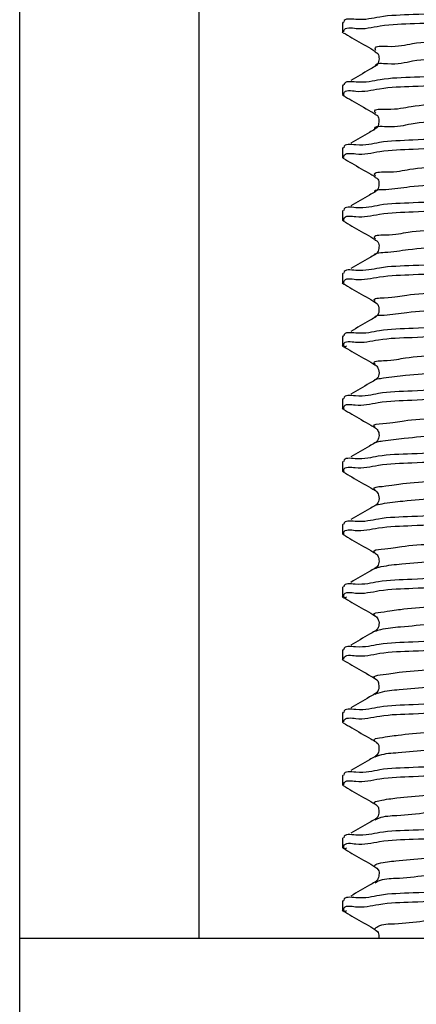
# Model space of a CAD drawing. Header units: millimetres. Extents: x 0 to 210, y 0 to 297.
# Tile 2 of 15: x 25 to 36, y 81 to 108. Entities that reach past the tile are written whole.
import ezdxf

# ---------------------------------------------------------------- set-up
doc = ezdxf.new("R2010")
doc.units = ezdxf.units.MM
doc.header["$LTSCALE"] = 19.36
for name, color, linetype in [('SCHRAUBSTOCK_GRUND_new_vie_BL10', 7, 'CONTINUOUS'), ('SCHRAUBSTOCK_HALTEPLATTE_ne_BL2', 7, 'CONTINUOUS'), ('SCHRAUBSTOCK_SPINDEL_new_vi_BL1', 7, 'CONTINUOUS')]:
    doc.layers.add(name, color=color, linetype=linetype)

# ---------------------------------------------------------------- blocks, each defined once
blk = doc.blocks.new('SCHRAUBSTOCK_SPINDEL_NEW_VI_BL1', base_point=(65.344, 187.256))
at = {"layer": 'SCHRAUBSTOCK_SPINDEL_new_vi_BL1', "color": 7}
for p, q in [((33.945, 108.068), (33.926, 108.045)), ((33.926, 108.045), (33.926, 107.797)), ((33.945, 107.774), (33.926, 107.796)), ((33.945, 106.318), (33.926, 106.295)), ((33.926, 106.295), (33.926, 106.047)), ((33.945, 106.024), (33.926, 106.046)), ((33.945, 104.568), (33.926, 104.545)), ((33.926, 104.545), (33.926, 104.297)), ((33.945, 104.274), (33.926, 104.296)), ((33.945, 102.818), (33.926, 102.795)), ((33.926, 102.795), (33.926, 102.547)), ((33.945, 102.524), (33.926, 102.546)), ((33.945, 101.068), (33.926, 101.045)), ((33.926, 101.045), (33.926, 100.797)), ((33.945, 100.774), (33.926, 100.797)), ((34.847, 99.842), (34.829, 99.83)), ((33.945, 99.318), (33.926, 99.295)), ((33.926, 99.295), (33.926, 99.047)), ((33.945, 99.024), (33.926, 99.047)), ((34.854, 98.097), (34.829, 98.08)), ((33.945, 97.568), (33.926, 97.545)), ((33.926, 97.545), (33.926, 97.297)), ((33.945, 97.274), (33.926, 97.297)), ((34.852, 96.346), (34.829, 96.33)), ((33.945, 95.818), (33.926, 95.796)), ((33.926, 95.795), (33.926, 95.547)), ((33.945, 95.524), (33.926, 95.547)), ((34.85, 94.594), (34.829, 94.58)), ((33.945, 94.068), (33.926, 94.045)), ((33.926, 94.045), (33.926, 93.797)), ((33.945, 93.774), (33.926, 93.797)), ((34.86, 92.853), (34.829, 92.83)), ((33.945, 92.318), (33.926, 92.295)), ((33.926, 92.295), (33.926, 92.047)), ((33.945, 92.024), (33.926, 92.046)), ((34.847, 91.092), (34.829, 91.08)), ((33.945, 90.568), (33.926, 90.545)), ((33.926, 90.545), (33.926, 90.297)), ((33.945, 90.274), (33.926, 90.296)), ((34.848, 89.343), (34.829, 89.33)), ((33.945, 88.818), (33.926, 88.795)), ((33.926, 88.795), (33.926, 88.547)), ((33.945, 88.524), (33.926, 88.546)), ((34.851, 87.595), (34.829, 87.58)), ((33.945, 87.068), (33.926, 87.045)), ((33.926, 87.045), (33.926, 86.797)), ((33.945, 86.774), (33.926, 86.796)), ((34.835, 85.833), (34.829, 85.83)), ((33.945, 85.318), (33.926, 85.295)), ((33.926, 85.295), (33.926, 85.047)), ((33.945, 85.024), (33.926, 85.046)), ((33.945, 83.568), (33.926, 83.545)), ((33.926, 83.545), (33.926, 83.297)), ((33.945, 83.274), (33.926, 83.297))]:
    blk.add_line(p, q, dxfattribs=at)
at = {"layer": 'SCHRAUBSTOCK_SPINDEL_new_vi_BL1', "color": 3}
for p, q in [((34.829, 107.262), (34.829, 107.262)), ((34.829, 106.83), (34.829, 106.83)), ((34.829, 105.512), (34.829, 105.512)), ((34.829, 105.08), (34.829, 105.08)), ((34.829, 103.762), (34.829, 103.762)), ((34.829, 102.012), (34.829, 102.012)), ((34.828, 101.58), (34.829, 101.58)), ((34.829, 100.262), (34.829, 100.262)), ((34.829, 99.83), (34.829, 99.83)), ((34.829, 98.512), (34.828, 98.513)), ((34.829, 98.08), (34.829, 98.08)), ((34.829, 96.762), (34.829, 96.762)), ((34.829, 96.33), (34.829, 96.33)), ((34.829, 95.012), (34.828, 95.013)), ((34.829, 94.58), (34.829, 94.58)), ((34.829, 93.262), (34.829, 93.262)), ((34.829, 92.83), (34.829, 92.83)), ((34.829, 91.512), (34.828, 91.513)), ((34.829, 91.08), (34.829, 91.08)), ((34.829, 89.762), (34.829, 89.762)), ((34.829, 89.33), (34.829, 89.33)), ((34.829, 88.012), (34.829, 88.012)), ((34.829, 87.58), (34.829, 87.58)), ((34.829, 86.262), (34.829, 86.262)), ((34.829, 85.83), (34.829, 85.83)), ((34.829, 84.512), (34.829, 84.512)), ((34.829, 84.08), (34.829, 84.08)), ((34.829, 82.762), (34.829, 82.762))]:
    blk.add_line(p, q, dxfattribs=at)
at = {"layer": 'SCHRAUBSTOCK_SPINDEL_new_vi_BL1', "color": 7}
for points, start_tangent, end_tangent in [([(45.872, 108.883), (45.506, 108.816), (44.813, 108.748), (43.852, 108.682), (42.659, 108.615), (41.273, 108.546), (39.814, 108.478), (38.398, 108.411), (37.074, 108.345), (35.9, 108.278), (34.962, 108.212), (34.297, 108.144), (33.961, 108.075), (33.96, 108.066)], (-11.297811, -3.904743), (-1.411378, -14.031137)), ([(34.305, 107.896), (34.979, 107.964), (35.932, 108.031), (37.117, 108.098), (38.457, 108.165), (39.887, 108.232), (41.354, 108.301), (42.74, 108.37), (43.931, 108.438)], (12.092952, -1.499185), (9.623495, 0.599932)), ([(33.962, 107.828), (34.305, 107.896)], (0.07409, 0.392475), (0.437854, -0.054282)), ([(33.945, 107.774), (34.19, 107.632)], (0.244826, -0.141807), (0.244809, -0.141836)), ([(33.96, 107.798), (33.96, 107.815)], (-0.000751, 0.017063), (0.001742, 0.017328)), ([(33.96, 107.815), (33.962, 107.828)], (0.001306, 0.01299), (0.002317, 0.012275)), ([(34.19, 107.632), (34.711, 107.33), (34.829, 107.262)], (0.638528, -0.369947), (0.638381, -0.370201)), ([(34.823, 107.264), (34.883, 107.216), (34.943, 107.086), (34.922, 106.938), (34.85, 106.845), (34.828, 106.831)], (-0.031407, -0.086171), (-0.501684, -0.302901)), ([(43.931, 106.937), (42.74, 106.869), (41.354, 106.8), (39.887, 106.731), (38.457, 106.664), (37.117, 106.597), (35.932, 106.53), (34.979, 106.463), (34.305, 106.395), (33.962, 106.326), (33.96, 106.316)], (-9.981207, -0.622232), (-1.353732, -11.842568)), ([(34.829, 106.83), (34.682, 106.745), (34.161, 106.443)], (-0.667714, -0.387212), (-0.667874, -0.386935)), ([(34.297, 106.145), (34.96, 106.213), (35.89, 106.279), (37.047, 106.345), (38.379, 106.411), (39.79, 106.478), (41.243, 106.546), (42.624, 106.614), (43.816, 106.681), (44.799, 106.748)], (13.257411, -1.581898), (10.46284, 0.883732)), ([(33.945, 106.024), (34.19, 105.882)], (0.244826, -0.141807), (0.244809, -0.141836)), ([(33.975, 106.012), (33.961, 106.077), (34.297, 106.145)], (-0.3269, 0.205679), (0.51373, -0.061299)), ([(33.975, 106.012), (33.959, 106.065)], (-0.043783, 0.027547), (0.00559, 0.064509)), ([(33.959, 106.048), (33.959, 106.065)], (-0.000941, 0.016783), (0.001471, 0.016972)), ([(34.19, 105.882), (34.711, 105.58), (34.829, 105.512)], (0.638528, -0.369947), (0.638381, -0.370201)), ([(34.825, 105.514), (34.867, 105.483), (34.937, 105.362), (34.928, 105.203), (34.856, 105.1), (34.821, 105.075), (34.83, 105.078)], (-0.041505, -0.078921), (0.573085, 0.201843)), ([(45.872, 105.383), (45.504, 105.315), (44.799, 105.247), (43.816, 105.179), (42.624, 105.113), (41.243, 105.045), (39.79, 104.977), (38.379, 104.91), (37.047, 104.844), (35.89, 104.777), (34.96, 104.711), (34.297, 104.644), (33.961, 104.575), (33.96, 104.566)], (-11.297742, -3.904719), (-1.435485, -14.043324)), ([(34.829, 105.08), (34.682, 104.995), (34.161, 104.693)], (-0.667714, -0.387212), (-0.667874, -0.386935)), ([(34.299, 104.395), (34.963, 104.463), (35.894, 104.529), (37.073, 104.596), (38.424, 104.664), (39.84, 104.73), (41.279, 104.797), (42.63, 104.864), (43.813, 104.93), (44.796, 104.998)], (13.237729, -1.591561), (10.458803, 0.882619)), ([(33.961, 104.328), (34.299, 104.395)], (0.069068, 0.38253), (0.432186, -0.051961)), ([(33.945, 104.274), (34.19, 104.132)], (0.244826, -0.141807), (0.244809, -0.141836)), ([(33.959, 104.298), (33.96, 104.315)], (-0.000902, 0.016855), (0.001531, 0.017059)), ([(33.96, 104.315), (33.961, 104.328)], (0.001174, 0.013081), (0.002224, 0.012318)), ([(34.19, 104.132), (34.711, 103.83), (34.829, 103.762)], (0.638528, -0.369947), (0.638381, -0.370201)), ([(45.872, 103.633), (45.503, 103.565), (44.796, 103.497), (43.813, 103.429), (42.63, 103.363), (41.279, 103.296), (39.84, 103.229), (38.424, 103.163), (37.073, 103.095), (35.894, 103.028), (34.963, 102.962), (34.299, 102.894), (33.961, 102.826), (33.96, 102.816)], (-11.297621, -3.904677), (-1.474411, -14.06722)), ([(34.823, 103.764), (34.883, 103.715), (34.943, 103.583), (34.919, 103.433), (34.848, 103.343), (34.828, 103.331)], (-0.031294, -0.086786), (-0.494106, -0.294181)), ([(34.829, 103.33), (34.682, 103.245), (34.161, 102.943)], (-0.667714, -0.387212), (-0.667874, -0.386935)), ([(34.296, 102.645), (34.956, 102.712), (35.896, 102.779), (37.098, 102.847), (38.462, 102.915), (39.876, 102.982), (41.298, 103.048), (42.634, 103.115), (43.816, 103.181), (44.798, 103.248)], (13.266681, -1.573872), (10.464096, 0.883715)), ([(33.945, 102.524), (34.19, 102.382)], (0.244826, -0.141807), (0.244809, -0.141836)), ([(33.975, 102.512), (33.961, 102.577), (34.296, 102.645)], (-0.325526, 0.205406), (0.51215, -0.060758)), ([(33.975, 102.512), (33.959, 102.565)], (-0.043777, 0.027623), (0.005504, 0.064467)), ([(33.959, 102.548), (33.959, 102.565)], (-0.000966, 0.016787), (0.001448, 0.016964)), ([(34.19, 102.382), (34.711, 102.08), (34.829, 102.012)], (0.638528, -0.369947), (0.638381, -0.370201)), ([(34.824, 102.014), (34.881, 101.968), (34.944, 101.831), (34.916, 101.677), (34.847, 101.592), (34.828, 101.581)], (-0.03252, -0.084957), (-0.525476, -0.308494)), ([(45.872, 101.883), (45.504, 101.815), (44.798, 101.747), (43.816, 101.679), (42.634, 101.613), (41.298, 101.547), (39.876, 101.481), (38.462, 101.414), (37.098, 101.346), (35.896, 101.278), (34.956, 101.211), (34.296, 101.144), (33.961, 101.075), (33.96, 101.066)], (-11.297814, -3.904744), (-1.414298, -14.027719)), ([(34.829, 101.58), (34.682, 101.495), (34.161, 101.193)], (-0.667714, -0.387212), (-0.667874, -0.386935)), ([(34.295, 100.895), (34.955, 100.962), (35.894, 101.029), (37.096, 101.097), (38.461, 101.165), (39.875, 101.232), (41.296, 101.298), (42.633, 101.364), (43.816, 101.431), (44.798, 101.498)], (13.26726, -1.57197), (10.464122, 0.883638)), ([(33.975, 100.762), (33.961, 100.827), (34.295, 100.895)], (-0.325252, 0.205335), (0.511792, -0.06064)), ([(33.975, 100.762), (33.959, 100.815)], (-0.043779, 0.027638), (0.005496, 0.064465)), ([(33.959, 100.798), (33.959, 100.815)], (-0.000969, 0.016794), (0.001447, 0.016969)), ([(33.945, 100.774), (34.19, 100.632)], (0.244826, -0.141807), (0.244809, -0.141836)), ([(34.19, 100.632), (34.711, 100.33), (34.829, 100.262)], (0.638528, -0.369947), (0.638381, -0.370201)), ([(34.829, 100.264), (34.82, 100.267), (34.85, 100.247), (34.927, 100.143), (34.935, 99.971), (34.857, 99.85), (34.847, 99.844)], (-0.56386, 0.201993), (-0.689765, -0.435069)), ([(45.872, 100.133), (45.504, 100.065), (44.798, 99.997), (43.816, 99.929), (42.633, 99.863), (41.296, 99.797), (39.875, 99.731), (38.461, 99.664), (37.096, 99.596), (35.894, 99.528), (34.955, 99.461), (34.295, 99.394), (33.961, 99.325), (33.96, 99.316)], (-11.297825, -3.904748), (-1.411508, -14.025278)), ([(34.682, 99.745), (34.161, 99.443)], (-0.521103, -0.302119), (-0.521197, -0.301958)), ([(34.287, 99.144), (34.93, 99.21), (35.866, 99.277), (37.068, 99.346), (38.436, 99.414), (39.854, 99.481), (41.272, 99.547), (42.63, 99.614), (43.823, 99.681), (44.805, 99.749)], (13.315335, -1.525381), (10.479654, 0.886906)), ([(34.829, 99.83), (34.682, 99.745)], (-0.146642, -0.085039), (-0.146651, -0.085023)), ([(34.04, 99.028), (33.98, 99.009), (33.96, 99.076), (34.287, 99.144)], (-0.930689, -0.620646), (0.561086, -0.064277)), ([(33.945, 99.024), (34.19, 98.882)], (0.244826, -0.141807), (0.244809, -0.141836)), ([(33.959, 99.049), (33.959, 99.066)], (-0.001087, 0.01691), (0.00137, 0.017018)), ([(34.19, 98.882), (34.711, 98.58), (34.829, 98.512)], (0.638528, -0.369947), (0.638381, -0.370201)), ([(45.872, 98.383), (45.507, 98.316), (44.805, 98.247), (43.823, 98.18), (42.63, 98.113), (41.272, 98.046), (39.854, 97.98), (38.436, 97.913), (37.068, 97.845), (35.866, 97.776), (34.93, 97.709), (34.287, 97.643), (33.96, 97.575), (33.959, 97.567)], (-11.298175, -3.904869), (-1.318275, -13.947729)), ([(34.828, 98.512), (34.838, 98.507), (34.914, 98.42), (34.941, 98.245), (34.865, 98.107), (34.853, 98.099)], (0.471413, -0.265648), (-0.644689, -0.429141)), ([(34.829, 98.08), (34.682, 97.995)], (-0.146642, -0.085039), (-0.146651, -0.085023)), ([(34.682, 97.995), (34.161, 97.693)], (-0.521103, -0.302119), (-0.521197, -0.301958)), ([(34.278, 97.392), (34.919, 97.459), (35.854, 97.526), (37.055, 97.595), (38.425, 97.664), (39.843, 97.73), (41.285, 97.798), (42.662, 97.866), (43.856, 97.933), (44.827, 98)], (13.426827, -1.486743), (10.510113, 0.896582)), ([(33.945, 97.274), (34.19, 97.132)], (0.244826, -0.141807), (0.244809, -0.141836)), ([(33.975, 97.262), (33.959, 97.326), (34.278, 97.392)], (-0.310084, 0.202435), (0.494597, -0.054766)), ([(33.975, 97.262), (33.958, 97.316)], (-0.043686, 0.02852), (0.004421, 0.063851)), ([(33.958, 97.299), (33.958, 97.316)], (-0.001266, 0.016774), (0.001164, 0.016803)), ([(34.19, 97.132), (34.711, 96.83), (34.829, 96.762)], (0.638528, -0.369947), (0.638381, -0.370201)), ([(34.828, 96.761), (34.867, 96.733), (34.934, 96.621), (34.933, 96.466), (34.86, 96.353), (34.851, 96.347)], (0.292936, -0.230144), (-0.638875, -0.415174)), ([(45.872, 96.633), (45.512, 96.566), (44.827, 96.499), (43.856, 96.432), (42.662, 96.365), (41.285, 96.297), (39.843, 96.229), (38.425, 96.163), (37.055, 96.094), (35.854, 96.025), (34.919, 95.958), (34.278, 95.891), (33.959, 95.825), (33.958, 95.817)], (-11.298715, -3.905055), (-1.159714, -13.829956)), ([(34.682, 96.245), (34.161, 95.943)], (-0.521103, -0.302119), (-0.521197, -0.301958)), ([(34.278, 95.643), (34.926, 95.71), (35.861, 95.777), (37.056, 95.845), (38.411, 95.913), (39.83, 95.98), (41.292, 96.048), (42.68, 96.117), (43.873, 96.184), (44.834, 96.251)], (13.478658, -1.479917), (10.516066, 0.899659)), ([(34.829, 96.33), (34.682, 96.245)], (-0.146642, -0.085039), (-0.146651, -0.085023)), ([(33.975, 95.512), (33.959, 95.576), (34.278, 95.643)], (-0.310584, 0.203827), (0.497232, -0.054595)), ([(33.945, 95.524), (34.19, 95.382)], (0.244826, -0.141807), (0.244809, -0.141836)), ([(33.958, 95.549), (33.958, 95.566)], (-0.00134, 0.016314), (0.000962, 0.016341)), ([(33.975, 95.512), (33.958, 95.566)], (-0.043431, 0.028502), (0.00373, 0.063362)), ([(34.19, 95.382), (34.711, 95.08), (34.829, 95.012)], (0.638528, -0.369947), (0.638381, -0.370201)), ([(45.872, 94.883), (45.511, 94.816), (44.834, 94.75), (43.873, 94.683), (42.68, 94.616), (41.292, 94.547), (39.83, 94.479), (38.411, 94.412), (37.056, 94.344), (35.861, 94.276), (34.926, 94.209), (34.278, 94.141), (33.959, 94.074), (33.958, 94.067)], (-11.298977, -3.905146), (-1.062435, -13.776671)), ([(34.828, 95.012), (34.841, 95.005), (34.917, 94.914), (34.939, 94.736), (34.86, 94.603), (34.849, 94.596)], (0.496971, -0.280966), (-0.65233, -0.420299)), ([(34.682, 94.495), (34.161, 94.193)], (-0.521103, -0.302119), (-0.521197, -0.301958)), ([(34.279, 93.893), (34.927, 93.96), (35.862, 94.027), (37.057, 94.095), (38.411, 94.163), (39.829, 94.23), (41.292, 94.298), (42.679, 94.367), (43.873, 94.434), (44.833, 94.501)], (13.477312, -1.481303), (10.515374, 0.899493)), ([(34.829, 94.58), (34.682, 94.495)], (-0.146642, -0.085039), (-0.146651, -0.085023)), ([(33.975, 93.762), (33.959, 93.826), (34.279, 93.893)], (-0.310895, 0.203935), (0.497663, -0.054699)), ([(33.945, 93.774), (34.19, 93.632)], (0.244826, -0.141807), (0.244809, -0.141836)), ([(33.958, 93.799), (33.958, 93.816)], (-0.001337, 0.016291), (0.000959, 0.01632)), ([(33.975, 93.762), (33.958, 93.816)], (-0.043418, 0.028481), (0.003721, 0.063351)), ([(34.19, 93.632), (34.711, 93.33), (34.829, 93.262)], (0.638528, -0.369947), (0.638381, -0.370201)), ([(45.872, 93.133), (45.511, 93.066), (44.833, 93), (43.873, 92.933), (42.679, 92.866), (41.292, 92.797), (39.829, 92.728), (38.411, 92.662), (37.057, 92.594), (35.862, 92.526), (34.927, 92.459), (34.279, 92.391), (33.959, 92.324), (33.958, 92.317)], (-11.298969, -3.905143), (-1.063623, -13.778764)), ([(34.828, 93.261), (34.85, 93.248), (34.922, 93.154), (34.94, 92.994), (34.87, 92.862), (34.859, 92.854)], (0.471486, -0.283469), (-0.622037, -0.430898)), ([(34.829, 92.83), (34.682, 92.745)], (-0.146642, -0.085039), (-0.146651, -0.085023)), ([(34.682, 92.745), (34.161, 92.443)], (-0.521103, -0.302119), (-0.521197, -0.301958)), ([(34.291, 92.144), (34.952, 92.212), (35.89, 92.279), (37.071, 92.346), (38.399, 92.412), (39.816, 92.479), (41.278, 92.547), (42.666, 92.616), (43.861, 92.683), (44.819, 92.75)], (13.372993, -1.543242), (10.488819, 0.892357)), ([(33.945, 92.024), (34.19, 91.882)], (0.244826, -0.141807), (0.244809, -0.141836)), ([(34.04, 92.027), (33.98, 92.009), (33.96, 92.076), (34.291, 92.144)], (-0.934686, -0.622452), (0.568956, -0.065657)), ([(34.04, 92.027), (33.98, 92.009), (33.958, 92.065)], (-0.210053, -0.139884), (0.008264, 0.118291)), ([(33.958, 92.049), (33.958, 92.065)], (-0.001136, 0.016315), (0.001149, 0.01644)), ([(34.19, 91.882), (34.711, 91.58), (34.829, 91.512)], (0.638528, -0.369947), (0.638381, -0.370201)), ([(34.828, 91.512), (34.845, 91.501), (34.923, 91.401), (34.935, 91.224), (34.857, 91.1), (34.846, 91.093)], (0.493172, -0.287178), (-0.655012, -0.411808)), ([(45.872, 91.383), (45.507, 91.316), (44.819, 91.249), (43.861, 91.182), (42.666, 91.115), (41.278, 91.046), (39.816, 90.978), (38.399, 90.911), (37.071, 90.845), (35.89, 90.777), (34.952, 90.711), (34.291, 90.643), (33.96, 90.575), (33.959, 90.567)], (-11.298351, -3.904929), (-1.235276, -13.920079)), ([(34.682, 90.995), (34.161, 90.693)], (-0.521103, -0.302119), (-0.521197, -0.301958)), ([(34.298, 90.395), (34.962, 90.463), (35.896, 90.529), (37.057, 90.595), (38.384, 90.662), (39.796, 90.728), (41.252, 90.796), (42.637, 90.865), (43.831, 90.931), (44.804, 90.999)], (13.253781, -1.590176), (10.467374, 0.885836)), ([(34.829, 91.08), (34.682, 90.995)], (-0.146642, -0.085039), (-0.146651, -0.085023)), ([(33.961, 90.328), (34.298, 90.395)], (0.068646, 0.381764), (0.431792, -0.051806)), ([(33.945, 90.274), (34.19, 90.132)], (0.244826, -0.141807), (0.244809, -0.141836)), ([(33.959, 90.298), (33.96, 90.315)], (-0.000914, 0.016832), (0.001512, 0.017031)), ([(33.96, 90.315), (33.961, 90.328)], (0.001162, 0.01309), (0.002216, 0.012323)), ([(34.19, 90.132), (34.711, 89.83), (34.829, 89.762)], (0.638528, -0.369947), (0.638381, -0.370201)), ([(45.872, 89.633), (45.505, 89.566), (44.804, 89.497), (43.831, 89.43), (42.637, 89.364), (41.252, 89.295), (39.796, 89.227), (38.384, 89.161), (37.057, 89.094), (35.896, 89.028), (34.962, 88.962), (34.298, 88.894), (33.961, 88.826), (33.96, 88.816)], (-11.297662, -3.904691), (-1.46225, -14.059781)), ([(34.829, 89.764), (34.82, 89.767), (34.85, 89.747), (34.926, 89.644), (34.935, 89.473), (34.858, 89.351), (34.847, 89.344)], (-0.563311, 0.201872), (-0.688769, -0.436382)), ([(34.829, 89.33), (34.682, 89.245)], (-0.146642, -0.085039), (-0.146651, -0.085023)), ([(34.682, 89.245), (34.161, 88.943)], (-0.521103, -0.302119), (-0.521197, -0.301958)), ([(34.299, 88.645), (34.963, 88.713), (35.894, 88.779), (37.061, 88.845), (38.404, 88.913), (39.818, 88.979), (41.264, 89.047), (42.629, 89.114), (43.813, 89.18), (44.796, 89.248)], (13.240017, -1.59054), (10.459259, 0.882743)), ([(33.945, 88.524), (34.19, 88.382)], (0.244826, -0.141807), (0.244809, -0.141836)), ([(33.959, 88.548), (33.96, 88.565)], (-0.000906, 0.016847), (0.001524, 0.017049)), ([(33.96, 88.565), (33.961, 88.578)], (0.00117, 0.013083), (0.002221, 0.012319)), ([(33.961, 88.578), (34.299, 88.645)], (0.068915, 0.38226), (0.432046, -0.051902)), ([(34.19, 88.382), (34.711, 88.08), (34.829, 88.012)], (0.638528, -0.369947), (0.638381, -0.370201)), ([(34.829, 88.014), (34.824, 88.016), (34.873, 87.976), (34.938, 87.859), (34.93, 87.709), (34.859, 87.602), (34.85, 87.596)], (-0.415093, 0.117497), (-0.677088, -0.437809)), ([(45.872, 87.883), (45.503, 87.815), (44.796, 87.747), (43.813, 87.679), (42.629, 87.613), (41.264, 87.546), (39.818, 87.478), (38.404, 87.412), (37.061, 87.344), (35.894, 87.278), (34.963, 87.212), (34.299, 87.144), (33.961, 87.076), (33.96, 87.066)], (-11.297635, -3.904682), (-1.470017, -14.06454)), ([(34.682, 87.495), (34.161, 87.193)], (-0.521103, -0.302119), (-0.521197, -0.301958)), ([(34.299, 86.895), (34.963, 86.963), (35.894, 87.029), (37.062, 87.095), (38.405, 87.163), (39.82, 87.229), (41.265, 87.297), (42.629, 87.364), (43.813, 87.43), (44.796, 87.498)], (13.239454, -1.590805), (10.459145, 0.882711)), ([(34.829, 87.58), (34.682, 87.495)], (-0.146642, -0.085039), (-0.146651, -0.085023)), ([(33.959, 86.798), (33.96, 86.815)], (-0.000905, 0.016849), (0.001526, 0.017052)), ([(33.96, 86.815), (33.961, 86.828)], (0.001171, 0.013083), (0.002222, 0.012319)), ([(33.961, 86.828), (34.299, 86.895)], (0.068954, 0.382327), (0.432081, -0.051917)), ([(33.945, 86.774), (34.19, 86.632)], (0.244826, -0.141807), (0.244809, -0.141836)), ([(34.19, 86.632), (34.711, 86.33), (34.829, 86.262)], (0.638528, -0.369947), (0.638381, -0.370201)), ([(34.829, 86.264), (34.82, 86.267), (34.856, 86.243), (34.933, 86.125), (34.932, 85.964), (34.862, 85.854), (34.833, 85.836)], (-0.563594, 0.200274), (-0.578693, -0.371743)), ([(45.872, 86.133), (45.503, 86.065), (44.796, 85.997), (43.813, 85.929), (42.629, 85.863), (41.265, 85.796), (39.82, 85.728), (38.405, 85.662), (37.062, 85.594), (35.894, 85.528), (34.963, 85.462), (34.299, 85.394), (33.961, 85.326), (33.96, 85.316)], (-11.297632, -3.904681), (-1.471116, -14.06521)), ([(34.829, 85.83), (34.682, 85.745), (34.161, 85.443)], (-0.667714, -0.387212), (-0.667874, -0.386935)), ([(34.298, 85.145), (34.961, 85.213), (35.897, 85.279), (37.093, 85.347), (38.453, 85.415), (39.868, 85.481), (41.296, 85.548), (42.634, 85.615), (43.815, 85.681), (44.798, 85.748)], (13.251613, -1.585827), (10.461487, 0.883324)), ([(34.039, 85.026), (33.98, 85.009), (33.961, 85.077), (34.298, 85.145)], (-0.951691, -0.608923), (0.571017, -0.068334)), ([(33.945, 85.024), (34.19, 84.882)], (0.244826, -0.141807), (0.244809, -0.141836)), ([(34.039, 85.026), (33.98, 85.009), (33.959, 85.065)], (-0.209521, -0.134058), (0.010345, 0.117955)), ([(33.959, 85.048), (33.959, 85.065)], (-0.000928, 0.016809), (0.001491, 0.017003)), ([(34.19, 84.882), (34.711, 84.58), (34.829, 84.512)], (0.638528, -0.369947), (0.638381, -0.370201)), ([(45.872, 84.383), (45.504, 84.315), (44.798, 84.247), (43.815, 84.179), (42.634, 84.113), (41.296, 84.047), (39.868, 83.98), (38.453, 83.914), (37.093, 83.846), (35.897, 83.778), (34.961, 83.712), (34.298, 83.644), (33.961, 83.576), (33.96, 83.566)], (-11.297702, -3.904705), (-1.448364, -14.05125)), ([(34.83, 84.514), (34.826, 84.515), (34.883, 84.466), (34.945, 84.323), (34.914, 84.173), (34.844, 84.09), (34.828, 84.081)], (-0.333872, 0.064259), (-0.5368, -0.310301)), ([(34.829, 84.08), (34.682, 83.995), (34.161, 83.693)], (-0.667714, -0.387212), (-0.667874, -0.386935)), ([(34.29, 83.394), (34.937, 83.461), (35.874, 83.528), (37.074, 83.596), (38.439, 83.664), (39.855, 83.731), (41.272, 83.797), (42.619, 83.864), (43.809, 83.93), (44.795, 83.998)], (13.286048, -1.539456), (10.466112, 0.882866)), ([(33.945, 83.274), (34.19, 83.132)], (0.244826, -0.141807), (0.244809, -0.141836)), ([(34.04, 83.277), (33.98, 83.259), (33.96, 83.326), (34.29, 83.394)], (-0.936805, -0.617472), (0.564091, -0.065361)), ([(34.04, 83.277), (33.98, 83.259), (33.959, 83.316)], (-0.211424, -0.139355), (0.009726, 0.118568)), ([(33.959, 83.299), (33.959, 83.316)], (-0.001044, 0.016854), (0.001393, 0.016987)), ([(34.19, 83.132), (34.711, 82.83), (34.829, 82.762)], (0.638528, -0.369947), (0.638381, -0.370201)), ([(34.83, 82.762), (34.868, 82.732), (34.94, 82.6), (34.936, 82.505)], (0.036054, -0.080412), (-0.039098, -0.29377))]:
    blk.add_spline(points, degree=3, dxfattribs=dict(at, start_tangent=start_tangent, end_tangent=end_tangent))
at = {"layer": 'SCHRAUBSTOCK_SPINDEL_new_vi_BL1', "color": 3}
for points, start_tangent, end_tangent in [([(34.853, 107.275), (34.838, 107.32), (35.182, 107.396), (35.879, 107.472), (36.877, 107.548), (38.103, 107.625), (39.464, 107.701), (40.86, 107.777), (42.186, 107.853), (43.344, 107.93)], (-4.185663, 8.094982), (8.558532, 0.625245)), ([(34.838, 106.831), (34.838, 106.835), (35.182, 106.911), (35.879, 106.987), (36.877, 107.063), (38.103, 107.14), (39.464, 107.216), (40.86, 107.292), (42.186, 107.368), (43.344, 107.445)], (-1.184206, 7.21681), (8.51358, 0.621961)), ([(34.851, 105.528), (34.831, 105.566), (35.157, 105.642), (35.838, 105.719), (36.824, 105.795), (38.041, 105.871), (39.398, 105.947), (40.794, 106.023), (42.126, 106.1), (43.294, 106.176), (44.211, 106.252), (44.809, 106.328), (44.958, 106.356)], (-6.226296, 8.695338), (12.100891, 2.951406)), ([(34.831, 105.081), (35.157, 105.157), (35.838, 105.234), (36.824, 105.31), (38.041, 105.386), (39.398, 105.462), (40.794, 105.539), (42.126, 105.615), (43.294, 105.691), (44.211, 105.767), (44.809, 105.843), (45.044, 105.92), (45.017, 105.945)], (-2.103686, 7.641935), (-7.994564, 4.937723)), ([(34.847, 103.779), (34.825, 103.812), (35.133, 103.889), (35.799, 103.965), (36.771, 104.041), (37.979, 104.117), (39.332, 104.194), (40.729, 104.27), (42.066, 104.346), (43.244, 104.422), (44.174, 104.499), (44.789, 104.575)], (-6.963221, 7.63791), (13.935603, 1.835931)), ([(35.133, 103.404), (35.799, 103.48), (36.771, 103.556), (37.979, 103.632), (39.332, 103.709), (40.729, 103.785), (42.066, 103.861), (43.244, 103.937), (44.174, 104.014), (44.789, 104.09), (45.041, 104.166), (45.015, 104.192)], (14.09358, 0.58817), (-7.776229, 5.277627)), ([(34.825, 103.328), (35.133, 103.404)], (-0.070769, 0.204519), (0.446029, 0.018614)), ([(34.844, 102.029), (34.82, 102.059), (35.11, 102.135), (35.76, 102.211), (36.719, 102.288), (37.918, 102.364), (39.266, 102.44), (40.663, 102.516), (42.005, 102.593), (43.193, 102.669), (44.137, 102.745), (44.768, 102.821)], (-7.436207, 6.756042), (14.071857, 1.465566)), ([(34.888, 101.627), (35.11, 101.65), (35.76, 101.726), (36.719, 101.803), (37.918, 101.879), (39.266, 101.955), (40.663, 102.031), (42.005, 102.108), (43.193, 102.184), (44.137, 102.26), (44.768, 102.336), (45.038, 102.413), (45.012, 102.44)], (11.003495, 2.372863), (-7.832483, 5.983635)), ([(34.819, 101.576), (34.888, 101.627)], (-0.025059, 0.074591), (0.1432, 0.03088)), ([(34.84, 100.278), (34.815, 100.305), (35.088, 100.381), (35.722, 100.458), (36.668, 100.534), (37.857, 100.61), (39.2, 100.686), (40.597, 100.763), (41.944, 100.839), (43.141, 100.915), (44.099, 100.991), (44.746, 101.068), (44.965, 101.106)], (-7.835814, 6.129878), (9.396516, 3.700533)), ([(35.088, 99.896), (35.722, 99.973), (36.668, 100.049), (37.857, 100.125), (39.2, 100.201), (40.597, 100.278), (41.944, 100.354), (43.141, 100.43), (44.099, 100.506), (44.746, 100.583), (45.033, 100.659)], (14.022119, 1.39581), (7.904279, 6.095192)), ([(34.815, 99.836), (35.088, 99.896)], (0.051283, 0.10834), (0.350334, 0.034873)), ([(34.837, 98.526), (34.812, 98.552), (35.067, 98.628), (35.684, 98.704), (36.617, 98.78), (37.796, 98.857), (39.134, 98.933), (40.531, 99.009), (41.883, 99.085), (43.089, 99.162), (44.06, 99.238), (44.723, 99.314), (45.029, 99.389)], (-7.953651, 5.534404), (-2.285883, 6.514814)), ([(34.896, 98.117), (35.067, 98.143), (35.684, 98.219), (36.617, 98.295), (37.796, 98.372), (39.134, 98.448), (40.531, 98.524), (41.883, 98.6), (43.089, 98.677), (44.06, 98.753), (44.723, 98.829), (45.028, 98.905), (45.005, 98.938)], (12.031269, 2.629359), (-7.149481, 7.577338)), ([(34.822, 98.091), (34.847, 98.103)], (0.01872, 0.013629), (0.031531, 0.011624)), ([(34.847, 98.103), (34.896, 98.117)], (0.04054, 0.014944), (0.055989, 0.012236)), ([(34.835, 96.773), (34.809, 96.798), (35.046, 96.874), (35.647, 96.95), (36.567, 97.027), (37.736, 97.103), (39.069, 97.179), (40.465, 97.255), (41.822, 97.332), (43.037, 97.408), (44.02, 97.484), (44.699, 97.56), (45.022, 97.637)], (-8.008315, 5.014916), (-2.176121, 7.474118)), ([(34.894, 96.362), (35.046, 96.389), (35.647, 96.465), (36.567, 96.542), (37.736, 96.618), (39.069, 96.694), (40.465, 96.77), (41.822, 96.847), (43.037, 96.923), (44.02, 96.999), (44.699, 97.075), (45.022, 97.152), (45.002, 97.189)], (12.084507, 2.905318), (-6.390891, 8.534624)), ([(34.825, 96.338), (34.848, 96.348)], (0.019009, 0.011261), (0.02797, 0.0102)), ([(34.848, 96.348), (34.894, 96.362)], (0.038827, 0.014159), (0.051497, 0.012381)), ([(34.832, 95.02), (34.807, 95.044), (35.027, 95.121), (35.611, 95.197), (36.517, 95.273), (37.676, 95.349), (39.004, 95.426), (40.399, 95.502), (41.76, 95.578), (42.984, 95.654), (43.98, 95.731), (44.675, 95.807), (45.015, 95.883)], (-7.827474, 4.586031), (-1.244582, 8.36608)), ([(35.027, 94.636), (35.611, 94.712), (36.517, 94.788), (37.676, 94.864), (39.004, 94.941), (40.399, 95.017), (41.76, 95.093), (42.984, 95.169), (43.98, 95.246), (44.675, 95.322), (45.015, 95.398), (44.999, 95.441)], (13.555728, 2.492587), (-5.153353, 9.367837)), ([(34.827, 94.584), (35.027, 94.636)], (0.113984, 0.062136), (0.228275, 0.041974)), ([(34.831, 93.266), (34.806, 93.291), (35.008, 93.367), (35.576, 93.443), (36.468, 93.519), (37.617, 93.596), (38.938, 93.672), (40.333, 93.748), (41.698, 93.824), (42.93, 93.901), (43.939, 93.977), (44.649, 94.053), (45.008, 94.129), (45.008, 94.137)], (-7.698875, 4.249362), (-0.425386, 9.574707)), ([(34.897, 92.855), (35.008, 92.882), (35.576, 92.958), (36.468, 93.035), (37.617, 93.111), (38.938, 93.187), (40.333, 93.263), (41.698, 93.339), (42.93, 93.416), (43.939, 93.492), (44.649, 93.568), (45.008, 93.644), (44.998, 93.696)], (12.276633, 3.505244), (-3.559566, 10.106017)), ([(34.829, 92.83), (34.86, 92.843)], (0.025192, 0.013354), (0.035466, 0.012738)), ([(34.86, 92.843), (34.897, 92.855)], (0.033786, 0.012134), (0.040224, 0.011485)), ([(34.828, 91.513), (34.806, 91.537), (34.99, 91.613), (35.541, 91.69), (36.419, 91.766), (37.558, 91.842), (38.873, 91.918), (40.267, 91.995), (41.635, 92.071), (42.876, 92.147), (43.898, 92.223), (44.623, 92.3), (44.999, 92.376), (45.002, 92.39)], (-7.344471, 3.992353), (1.258521, 10.25841)), ([(34.99, 91.128), (35.541, 91.205), (36.419, 91.281), (37.558, 91.357), (38.873, 91.433), (40.267, 91.51), (41.635, 91.586), (42.876, 91.662), (43.898, 91.738), (44.623, 91.815), (44.999, 91.891), (45.001, 91.951)], (12.987107, 3.239693), (-1.64129, 10.120523)), ([(34.831, 91.077), (34.99, 91.128)], (0.103336, 0.056334), (0.17854, 0.044538)), ([(34.827, 89.759), (34.807, 89.784), (34.973, 89.86), (35.507, 89.936), (36.371, 90.012), (37.499, 90.088), (38.808, 90.165), (40.201, 90.241), (41.573, 90.317), (42.822, 90.393), (43.856, 90.47), (44.597, 90.546), (44.983, 90.61)], (-6.944208, 3.799668), (5.085638, 8.47281)), ([(34.973, 89.375), (35.507, 89.451), (36.371, 89.527), (37.499, 89.604), (38.808, 89.68), (40.201, 89.756), (41.573, 89.832), (42.822, 89.909), (43.856, 89.985), (44.597, 90.061), (44.99, 90.137), (45.006, 90.205)], (12.639178, 3.653048), (0.099926, 9.579787)), ([(34.833, 89.323), (34.973, 89.375)], (0.095528, 0.0545), (0.155804, 0.045031)), ([(34.825, 88.006), (34.809, 88.03), (34.956, 88.106), (35.474, 88.182), (36.323, 88.259), (37.441, 88.335), (38.744, 88.411), (40.134, 88.487), (41.51, 88.564), (42.767, 88.64), (43.813, 88.716), (44.569, 88.792), (44.96, 88.846)], (-6.337625, 3.708804), (7.2474, 7.173084)), ([(34.902, 87.602), (34.956, 87.621), (35.474, 87.697), (36.323, 87.774), (37.441, 87.85), (38.744, 87.926), (40.134, 88.002), (41.51, 88.079), (42.767, 88.155), (43.813, 88.231), (44.569, 88.307), (44.98, 88.384), (45.013, 88.456)], (11.961593, 4.680118), (1.363536, 8.669104)), ([(34.835, 87.57), (34.855, 87.581)], (0.017484, 0.010694), (0.021538, 0.010756)), ([(34.855, 87.581), (34.902, 87.602)], (0.042049, 0.020999), (0.051486, 0.020144)), ([(34.822, 86.253), (34.811, 86.276), (34.941, 86.353), (35.442, 86.429), (36.276, 86.505), (37.383, 86.581), (38.679, 86.658), (40.068, 86.734), (41.446, 86.81), (42.711, 86.886), (43.769, 86.962), (44.541, 87.039), (44.968, 87.115)], (-5.375631, 3.779792), (8.086825, 7.845675)), ([(34.941, 85.868), (35.442, 85.944), (36.276, 86.02), (37.383, 86.096), (38.679, 86.173), (40.068, 86.249), (41.446, 86.325), (42.711, 86.401), (43.769, 86.478), (44.541, 86.554), (44.968, 86.63), (45.021, 86.705)], (11.765133, 4.62708), (2.071691, 7.589618)), ([(34.838, 85.818), (34.941, 85.868)], (0.076759, 0.051489), (0.113601, 0.044678)), ([(34.817, 84.503), (34.814, 84.523), (34.926, 84.599), (35.41, 84.675), (36.23, 84.751), (37.326, 84.828), (38.615, 84.904), (40.002, 84.98), (41.383, 85.056), (42.656, 85.133), (43.725, 85.209), (44.511, 85.285), (44.95, 85.357)], (-3.217794, 4.190391), (9.371767, 6.691434)), ([(34.904, 84.103), (34.926, 84.114), (35.41, 84.19), (36.23, 84.266), (37.326, 84.343), (38.615, 84.419), (40.002, 84.495), (41.383, 84.571), (42.656, 84.648), (43.725, 84.724), (44.511, 84.8), (44.957, 84.876), (45.027, 84.953)], (11.161221, 5.635216), (2.280923, 6.636869)), ([(34.84, 84.065), (34.904, 84.103)], (0.050896, 0.038601), (0.072364, 0.036536)), ([(34.817, 82.766), (34.819, 82.769), (34.912, 82.845), (35.379, 82.922), (36.185, 82.998), (37.269, 83.074), (38.551, 83.15), (39.935, 83.227), (41.319, 83.303), (42.599, 83.379), (43.68, 83.455), (44.482, 83.532), (44.944, 83.608), (44.948, 83.61)], (1.722622, 5.559823), (10.272569, 6.244744))]:
    blk.add_spline(points, degree=3, dxfattribs=dict(at, start_tangent=start_tangent, end_tangent=end_tangent))
blk = doc.blocks.new('SCHRAUBSTOCK_HALTEPLATTE_NE_BL2', base_point=(59.709, 73.873))
at = {"layer": 'SCHRAUBSTOCK_HALTEPLATTE_ne_BL2', "color": 7}
blk.add_line((54.926, 82.508), (24.926, 82.508), dxfattribs=at)
blk = doc.blocks.new('SCHRAUBSTOCK_GRUND_NEW_VIE_BL10', base_point=(39.926, 82.618))
at = {"layer": 'SCHRAUBSTOCK_GRUND_new_vie_BL10', "color": 7}
for p, q in [((24.926, 12.618), (24.926, 152.618)), ((29.926, 82.508), (29.926, 130.618))]:
    blk.add_line(p, q, dxfattribs=at)

msp = doc.modelspace()

# ---------------------------------------------------------------- block references
at = {"layer": 'SCHRAUBSTOCK_GRUND_new_vie_BL10'}
msp.add_blockref('SCHRAUBSTOCK_GRUND_NEW_VIE_BL10', (39.926, 82.618), dxfattribs=at)
at = {"layer": 'SCHRAUBSTOCK_HALTEPLATTE_ne_BL2'}
msp.add_blockref('SCHRAUBSTOCK_HALTEPLATTE_NE_BL2', (59.709, 73.873), dxfattribs=at)
at = {"layer": 'SCHRAUBSTOCK_SPINDEL_new_vi_BL1'}
msp.add_blockref('SCHRAUBSTOCK_SPINDEL_NEW_VI_BL1', (65.344, 187.256), dxfattribs=at)

doc.saveas('drawing.dxf')
